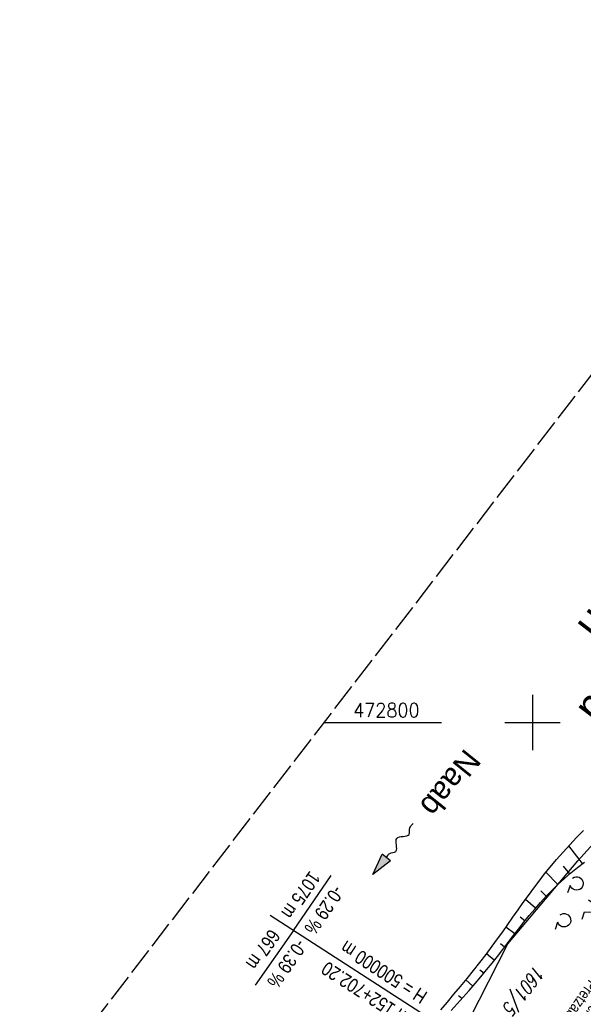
# Model space of a CAD drawing. Extents: x 510908 to 511586, y 472554 to 473315.
# Tile 8 of 34: x 510908 to 511009, y 472749 to 472927. Entities that reach past the tile are written whole.
import ezdxf
from ezdxf.enums import TextEntityAlignment as Align

# ---------------------------------------------------------------- set-up
doc = ezdxf.new("R2010")
doc.units = 0
doc.header["$LTSCALE"] = 10
doc.header["$MEASUREMENT"] = 0
doc.linetypes.add('LT00', pattern=[0])
doc.linetypes.add('LT14', pattern=[0.6, 0.5, -0.1])
doc.layers.get('0').update_dxf_attribs({"linetype": 'LT00'})
for name, color, linetype in [('--FLIEßRICHTPFEIL', 180, 'Continuous'), ('-GRA-20W', 20, 'LT00'), ('ABWASSERLTG_TEXT', 26, 'Continuous'), ('DFK_FLUR_NR', 250, 'LT00'), ('DFK_KATASTER', 250, 'LT00'), ('DFK_NUTZUNG', 250, 'LT00'), ('GEWÄSSERNAME', 255, 'Continuous'), ('GRENZNAME', 250, 'Continuous'), ('V93_BOESCH', 250, 'LT00'), ('V93_BOSCHUNG', 250, 'LT00'), ('V93_RASTER', 250, 'LT00')]:
    doc.layers.add(name, color=color, linetype=linetype)
doc.layers.add('-BLATT_93-RAND', color=7, linetype='LT14', plot=False)
doc.styles.add('Beschrift', font='ARIAL.TTF')
doc.styles.get("Standard").update_dxf_attribs({"font": 'romans.shx'})
doc.styles.add('UNIR-H', font='unir_h.shx', dxfattribs={"width": 0.8})
doc.styles.add('Versorgungsltg', font='ARIAL.TTF', dxfattribs={"width": 0.8, "height": 2})

# ---------------------------------------------------------------- blocks, each defined once
blk = doc.blocks.new('SYMB7201')
at = {"color": 0, "linetype": 'ByBlock'}
for p, q in [((0, 0.385), (-0.11, 0.015)), ((-0.255, -0.385), (-0.115, -0.385)), ((0.445, -0.385), (0.585, -0.385))]:
    blk.add_line(p, q, dxfattribs=at)
for points in [[(0.25, 0.015), (0.11, 0.015), (0, 0.385)], [(-0.393816, -0.383308), (-0.416239, -0.362945), (-0.432849, -0.337617), (-0.442589, -0.308936), (-0.444836, -0.27873), (-0.439449, -0.248923), (-0.426769, -0.221415), (-0.407606, -0.197958), (-0.38318, -0.180047), (-0.355047, -0.168823), (-0.325, -0.165), (-0.294953, -0.168823), (-0.26682, -0.180047), (-0.242394, -0.197959), (-0.223231, -0.221415), (-0.210551, -0.248923), (-0.205164, -0.27873), (-0.207411, -0.308936), (-0.21715, -0.337617), (-0.233761, -0.362945), (-0.256184, -0.383308)], [(0.306185, -0.383308), (0.283761, -0.362945), (0.267151, -0.337617), (0.257411, -0.308936), (0.255164, -0.27873), (0.260552, -0.248923), (0.273231, -0.221415), (0.292394, -0.197958), (0.31682, -0.180047), (0.344953, -0.168823), (0.375, -0.165), (0.405047, -0.168823), (0.43318, -0.180047), (0.457606, -0.197959), (0.476769, -0.221415), (0.489449, -0.248923), (0.494836, -0.27873), (0.492589, -0.308936), (0.48285, -0.337617), (0.466239, -0.362945), (0.443816, -0.383308)]]:
    blk.add_lwpolyline(points, dxfattribs=at)
blk = doc.blocks.new('FLIEßRICHTPFEIL')
at = {"layer": '--FLIEßRICHTPFEIL'}
blk.add_hatch(color=256, dxfattribs=at).paths.add_polyline_path([(-1.95, 0.4875), (-1.95, -0.4875), (0, 0)])
for p, q in [((-1.95, 0.4875), (-1.95, -0.4875)), ((-1.95, 0.4875), (0, 0)), ((0, 0), (-1.95, -0.4875))]:
    blk.add_line(p, q, dxfattribs=at)
at = {"layer": '--FLIEßRICHTPFEIL', "start_tangent": (-1, 0), "end_tangent": (-1, 0)}
blk.add_spline([(-1.95, 0), (-2.4375, 0), (-2.925, 0.325), (-3.4125, 0), (-3.9, -0.325), (-4.3875, 0), (-4.875, 0.325), (-5.3625, 0), (-5.85, 0)], degree=3, dxfattribs=at)

msp = doc.modelspace()

# ---------------------------------------------------------------- linework, layer by layer
at = {"layer": '-BLATT_93-RAND'}
msp.add_lwpolyline([(511358.83, 473315.34), (510907.64, 472728.79), (511135.12, 472553.81), (511586.31, 473140.35), (511358.83, 473315.34)], dxfattribs=at)
at = {"layer": '-GRA-20W'}
for p, q in [((510956.97, 472762.52), (510963.76, 472772.42)), ((510985.25, 472744.29), (510952.76, 472765.23)), ((510956.97, 472762.52), (510950.07, 472752.69))]:
    msp.add_line(p, q, dxfattribs=at)
at = {"layer": 'DFK_KATASTER'}
for p, q in [((511013.32, 472780.83), (511008.18, 472775.12)), ((510995.58, 472760.11), (511008.18, 472775.12)), ((510988.68, 472746.57), (510995.58, 472760.11))]:
    msp.add_line(p, q, dxfattribs=at)
at = {"layer": 'V93_BOESCH'}
for points in [[(510983.49, 472748.22), (510984.68, 472749.64), (510985.87, 472751.05), (510987.04, 472752.47), (510988.22, 472753.9), (510989.38, 472755.33), (510990.52, 472756.78), (510991.65, 472758.24), (510992.76, 472759.71), (510993.71, 472761.01), (510994.65, 472762.31), (510995.58, 472763.62), (510996.5, 472764.94), (510997.43, 472766.26), (510998.36, 472767.57), (510999.29, 472768.87), (511000.24, 472770.17), (511001.2, 472771.45), (511002.18, 472772.72), (511003.18, 472773.96), (511004.33, 472775.33), (511005.52, 472776.67), (511006.72, 472777.99), (511007.96, 472779.28), (511009.21, 472780.56)], [(510985.38, 472748.13), (510986.46, 472749.33), (510987.53, 472750.54), (510988.6, 472751.75), (510989.66, 472752.97), (510990.71, 472754.2), (510991.74, 472755.44), (510992.72, 472756.65), (510993.68, 472757.88), (510994.64, 472759.11), (510995.59, 472760.34), (510996.53, 472761.57), (510997.49, 472762.8), (510998.45, 472764.02), (510999.43, 472765.22), (511000.42, 472766.41), (511001.43, 472767.57), (511002.46, 472768.71), (511003.53, 472769.82), (511004.63, 472770.89), (511005.76, 472771.93), (511006.93, 472772.93), (511008.13, 472773.91), (511009.36, 472774.85)]]:
    msp.add_lwpolyline(points, dxfattribs=at)
at = {"layer": 'V93_BOSCHUNG'}
for p, q in [((511009.01, 472774.59), (511006.53, 472777.77)), ((511006.74, 472772.77), (511005.58, 472774.11)), ((511004.56, 472770.83), (511002.44, 472773.04)), ((511002.5, 472768.75), (511001.53, 472769.67)), ((511000.54, 472766.56), (510998.74, 472768.1)), ((510998.65, 472764.27), (510997.82, 472764.94)), ((510996.81, 472761.92), (510995.24, 472763.15)), ((510994.98, 472759.55), (510994.24, 472760.13)), ((510993.13, 472757.17), (510991.71, 472758.31)), ((510991.23, 472754.83), (510990.55, 472755.39)), ((510989.28, 472752.53), (510988, 472753.63)), ((510987.29, 472750.27), (510986.69, 472750.8))]:
    msp.add_line(p, q, dxfattribs=at)
at = {"layer": 'V93_RASTER'}
for p, q in [((511000, 472805), (511000, 472795)), ((510962.41, 472800), (510983.61, 472800)), ((510995, 472800), (511005, 472800))]:
    msp.add_line(p, q, dxfattribs=at)

# ---------------------------------------------------------------- block references
at = {"layer": '--FLIEßRICHTPFEIL', "xscale": 2.000000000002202, "yscale": 2.000000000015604, "zscale": 2, "rotation": 231.8021034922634}
msp.add_blockref('FLIEßRICHTPFEIL', (510971.27, 472772.6), dxfattribs=at)
at = {"layer": 'DFK_NUTZUNG', "xscale": 10, "yscale": 10, "zscale": 10, "rotation": 251.28826}
msp.add_blockref('SYMB7201', (511009.61, 472767.02), dxfattribs=at)

# ---------------------------------------------------------------- texts
at = {"layer": '-GRA-20W', "style": 'Beschrift', "width": 0.8}
for s, rotation, p in [(' 1075 m', 235.5457, (510960.35, 472774.07)), ('  -0.29 %', 235.5457, (510965.09, 472772.16)), (' 667 m', 234.9615, (510953.15, 472763.61)), ('  -0.39 %', 234.9615, (510958.46, 472762.47)), ('H = 500000 m', 147.1896, (510981.29, 472751.3)), ('km 152+702.20', 147.1896, (510979.32, 472746.62))]:
    msp.add_text(s, height=2.5, rotation=rotation, dxfattribs=at).set_placement(p)
at = {"layer": 'ABWASSERLTG_TEXT', "style": 'Versorgungsltg'}
for s, width, p in [('Abwasserdruckleitung PEHD 90', 0.75, (511008.9, 472746.98)), ('Pretzabruck', 0.8, (511006.85, 472748.88))]:
    msp.add_text(s, height=2, rotation=235.6934, dxfattribs=dict(at, width=width)).set_placement(p, align=Align.CENTER)
at = {"layer": 'DFK_FLUR_NR', "oblique": 13.754, "width": 0.75}
msp.add_text('1601/5', height=2.5, rotation=232.4313, dxfattribs=at).set_placement((511000.54, 472756.52))
at = {"layer": 'GEWÄSSERNAME', "style": 'Beschrift'}
msp.add_text('Naab', height=4, rotation=231.1576, dxfattribs=at).set_placement((510987.87, 472795.51))
at = {"layer": 'GRENZNAME', "insert": (511073.39, 472862.87), "char_height": 5.6, "width": 100.22, "attachment_point": 1, "rotation": 232.4313, "style": 'UNIR-H'}
msp.add_mtext('{\\W1;Gemarkung: Schwarzenfeld\\PGemeinde: Schwarzenfeld\\PLandkreis: Schwandorf}', dxfattribs=at)
at = {"layer": 'V93_RASTER', "width": 0.931}
msp.add_text(' 472800', height=2.5, rotation=0.002, dxfattribs=at).set_placement((510966.11, 472801))

doc.saveas('drawing.dxf')
